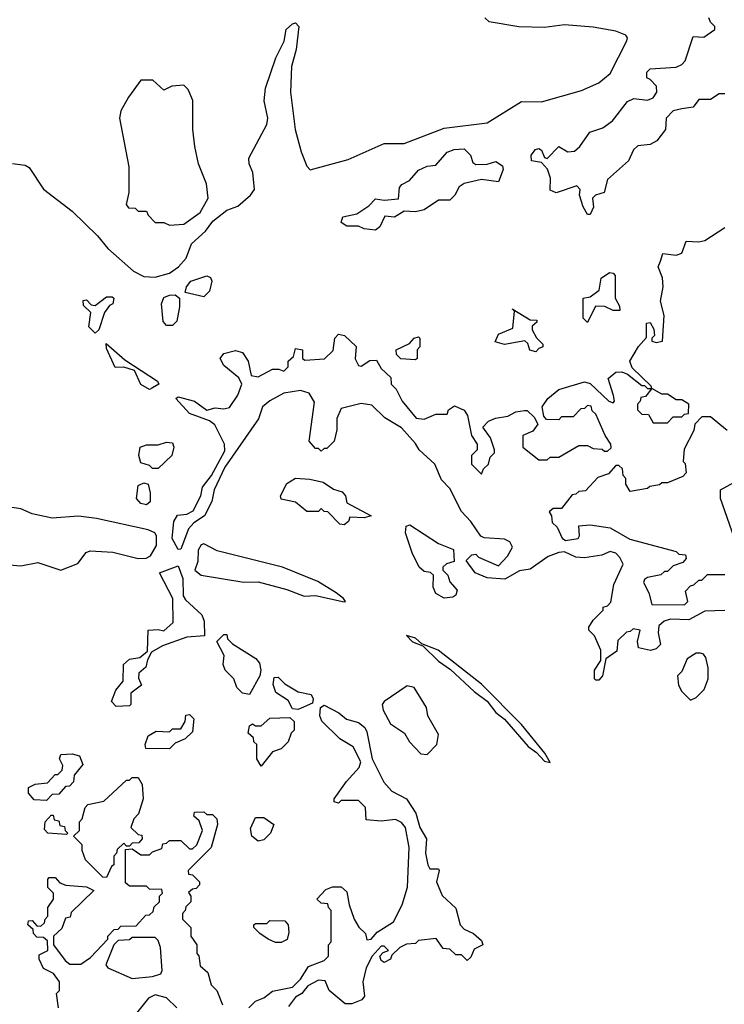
# Model space of a CAD drawing. Extents: x 2472589 to 2662339, y 701009 to 849030.
# Tile 162 of 256: x 2579011 to 2581474, y 763967 to 767409. Entities that reach past the tile are written whole.
import ezdxf

# ---------------------------------------------------------------- set-up
doc = ezdxf.new("R2010")
doc.units = 0

msp = doc.modelspace()

# ---------------------------------------------------------------- linework, layer by layer
at = {"layer": '0CON05XD'}
for points in [[(2578985.9, 766905.9), (2579030.3, 766900.3), (2579045, 766892), (2579095, 766816.4), (2579195, 766739.5), (2579283.6, 766653.6), (2579319.4, 766609.4), (2579409.4, 766529.4), (2579445, 766511.5), (2579485, 766508.5), (2579535, 766522.2), (2579566.7, 766545), (2579592.9, 766575), (2579611.5, 766625), (2579660.6, 766669.4), (2579686.4, 766705), (2579735, 766742.7), (2579773.3, 766756.7), (2579818, 766795), (2579831.4, 766815), (2579825.7, 766875), (2579813.1, 766905), (2579812.5, 766925), (2579875, 767042.5), (2579878.1, 767065), (2579865.5, 767125.5), (2579870.9, 767169.1), (2579906.8, 767275), (2579935.9, 767334.1), (2579943.1, 767375), (2579965, 767394.2), (2579975, 767397.5), (2579986.5, 767385), (2579977.1, 767305), (2579961.5, 767245), (2579957.3, 767155), (2579974.6, 767025), (2579995, 766946.7), (2580015, 766896.7), (2580026.2, 766883.8), (2580159.7, 766920.3), (2580285, 766976), (2580355, 766976), (2580495, 767030), (2580645, 767048.8), (2580765, 767123.3), (2580835, 767122), (2580975, 767161.2), (2581035, 767188.5), (2581075, 767220.9), (2581133.5, 767335), (2581135.5, 767345), (2581128.9, 767355), (2581095, 767368.9), (2581015, 767383.1), (2580915, 767390.4), (2580845, 767381.7), (2580755, 767383.9), (2580651.9, 767401.9), (2580636.9, 767415)], [(2581475, 767150), (2581455, 767150), (2581425, 767130), (2581385, 767130), (2581365, 767103.3), (2581325, 767097.5), (2581295, 767090), (2581270, 767065), (2581267.5, 767025), (2581237.5, 766985), (2581215, 766972), (2581171.7, 766968.3), (2581156.4, 766953.6), (2581138.8, 766915), (2581065, 766850), (2581053.3, 766805), (2581024, 766796), (2581013.3, 766785), (2581017, 766753), (2581005, 766727.5), (2580995, 766727.5), (2580980, 766755), (2580967.5, 766795), (2580970, 766815), (2580958.3, 766828.3), (2580886.1, 766803.9), (2580865, 766812.5), (2580866.7, 766855), (2580855.8, 766885.8), (2580835, 766910), (2580800, 766915), (2580798.8, 766935), (2580813.3, 766955), (2580825, 766958.8), (2580835, 766952.5), (2580845, 766927.5), (2580855, 766923.3), (2580895, 766965.8), (2580927.3, 766947.3), (2580950.3, 766949.7), (2580968.8, 766965), (2581004, 767016), (2581049.5, 767030.5), (2581082.5, 767055), (2581135, 767122.5), (2581157, 767133), (2581205, 767128), (2581225, 767136), (2581238, 767155), (2581236.4, 767176.4), (2581215, 767200), (2581202.5, 767205), (2581202.5, 767225), (2581215, 767236.7), (2581305, 767243.3), (2581325, 767252.5), (2581336.7, 767265), (2581365, 767350), (2581401.7, 767348.3), (2581440, 767375), (2581440, 767385), (2581425, 767400), (2581420, 767415)], [(2579535, 766690), (2579585, 766694.2), (2579642.5, 766735), (2579670, 766785), (2579663.8, 766835), (2579635.8, 766905), (2579624, 766965), (2579616.7, 767025), (2579616.4, 767126.4), (2579600, 767165), (2579585, 767180), (2579543, 767177), (2579515, 767162.5), (2579477, 767197), (2579435, 767197.5), (2579391.7, 767138.3), (2579365, 767090), (2579360, 767065), (2579393.3, 766895), (2579392.5, 766805), (2579383, 766763), (2579391.7, 766751.7), (2579415, 766750), (2579425, 766740), (2579455, 766740), (2579460, 766725), (2579485, 766700), (2579515, 766700), (2579535, 766690)], [(2580255, 766672.5), (2580215, 766677.5), (2580195, 766687.5), (2580155, 766687.5), (2580135, 766700), (2580140.7, 766719.3), (2580190, 766730), (2580231.7, 766758.3), (2580255, 766782.5), (2580285, 766777.5), (2580335, 766782.5), (2580338.3, 766821.7), (2580347, 766833), (2580373.8, 766846.2), (2580405, 766882.5), (2580435, 766896.7), (2580465, 766900), (2580505, 766946.2), (2580530, 766955), (2580565, 766957.1), (2580586.2, 766935), (2580595, 766910), (2580605, 766902.5), (2580645, 766903.3), (2580675, 766913.3), (2580698.3, 766898.3), (2580701.2, 766885), (2580685, 766842.5), (2580625, 766850), (2580565, 766836.7), (2580547.5, 766825), (2580532.5, 766795), (2580515, 766777.5), (2580475, 766777.5), (2580425, 766743.8), (2580395, 766737.5), (2580355, 766740), (2580321.7, 766718.3), (2580287.5, 766722.5), (2580270, 766685), (2580255, 766672.5)], [(2581475, 765343.3), (2581405, 765341.2), (2581349.3, 765310.7), (2581285, 765313.3), (2581263.9, 765306.1), (2581245, 765290), (2581242.5, 765265), (2581250, 765225), (2581235, 765210), (2581215.9, 765204.1), (2581173.6, 765213.6), (2581170, 765235), (2581180, 765275), (2581155, 765280), (2581145, 765270), (2581131.7, 765268.3), (2581101.7, 765238.3), (2581098.3, 765201.7), (2581060, 765175), (2581047.5, 765115), (2581035, 765100), (2581025, 765100), (2581020, 765105), (2581020, 765135), (2581041.7, 765168.3), (2581042.5, 765205), (2581020, 765255), (2581000, 765275), (2581000, 765285), (2581015, 765310), (2581050, 765345), (2581050, 765355), (2581065, 765360), (2581077, 765373), (2581087.5, 765435), (2581120, 765505), (2581108.8, 765528.8), (2581095, 765543.8), (2581075, 765550), (2581045, 765537.5), (2580985, 765527.5), (2580955, 765530), (2580915, 765548.8), (2580895, 765546.2), (2580857.7, 765532.3), (2580795, 765487.5), (2580758.3, 765481.7), (2580707, 765453), (2580645, 765457.5), (2580602.5, 765475), (2580571.7, 765518.3), (2580591.7, 765538.3), (2580605, 765540), (2580615, 765530), (2580685, 765500), (2580716.1, 765533.9), (2580733.3, 765565), (2580723.9, 765583.9), (2580705, 765593.3), (2580635, 765597.5), (2580623, 765603), (2580587.5, 765655), (2580555, 765690), (2580515, 765770), (2580485, 765800), (2580462.5, 765855), (2580407.5, 765905), (2580395, 765927.5), (2580345, 765982.5), (2580287, 766017), (2580241.7, 766061.7), (2580205, 766067.5), (2580135, 766050), (2580120, 766015), (2580120, 765975), (2580110, 765935), (2580085, 765910), (2580075, 765910), (2580065, 765900), (2580055, 765910), (2580045, 765910), (2580022.5, 765935), (2580041.7, 766071.7), (2580023, 766103), (2579993, 766113), (2579935, 766103.3), (2579885, 766076.7), (2579860, 766055), (2579846.1, 766013.9), (2579728, 765845), (2579691.2, 765765), (2579683.3, 765725), (2579656.7, 765675), (2579619.7, 765650.3), (2579601.1, 765628.9), (2579575, 765557.5), (2579565, 765556.7), (2579544, 765595), (2579550, 765655), (2579563, 765677), (2579595, 765680), (2579617.5, 765692.5), (2579644, 765745), (2579650, 765775), (2579681.2, 765815), (2579728, 765902), (2579726.7, 765925), (2579693, 765993), (2579675, 766006.7), (2579605, 766032.5), (2579557.5, 766085), (2579565, 766090), (2579622.5, 766075), (2579665, 766043.3), (2579695, 766052), (2579725, 766048.8), (2579745, 766053.3), (2579773.6, 766096.4), (2579787.5, 766135), (2579776.7, 766156.7), (2579725, 766200), (2579712.5, 766225), (2579725, 766242.5), (2579765, 766252.5), (2579790, 766245), (2579810, 766215), (2579820, 766165), (2579845, 766160), (2579895, 766187.5), (2579917.5, 766187.5), (2579935, 766180), (2579950, 766195), (2579950, 766215), (2579968.3, 766231.7), (2579975, 766260), (2580000, 766255), (2580000, 766225), (2580008.3, 766218.3), (2580077, 766223), (2580107, 766253), (2580112.5, 766295), (2580125, 766310), (2580146.2, 766305), (2580187, 766267), (2580183.8, 766223.8), (2580195, 766200), (2580205, 766197.5), (2580235, 766217.5), (2580258.3, 766218.3), (2580275, 766190), (2580308.3, 766158.3), (2580310, 766135), (2580327, 766117), (2580347.5, 766075), (2580396.4, 766016.4), (2580425, 766012.5), (2580465, 766030), (2580505, 766030), (2580510, 766045), (2580531.2, 766058.8), (2580565, 766043.3), (2580576.7, 766025), (2580590, 765955), (2580610, 765925), (2580610, 765905), (2580590, 765885), (2580590, 765855), (2580625, 765820), (2580631.7, 765838.3), (2580650, 765855), (2580655, 765880), (2580670, 765895), (2580670, 765905), (2580656.7, 765946.7), (2580630, 765985), (2580650, 766005), (2580673.6, 766016.4), (2580717, 766023), (2580745, 766037.5), (2580775, 766042.5), (2580785, 766042.5), (2580809.3, 766019.3), (2580822.5, 765995), (2580805, 765970), (2580770, 765955), (2580770, 765915), (2580825, 765870), (2580855, 765870), (2580865, 765880), (2580895, 765880), (2580965, 765920), (2580995, 765920), (2581015, 765910), (2581047, 765907), (2581055, 765900), (2581065, 765900), (2581078.3, 765911.7), (2581077.5, 765925), (2581057.5, 765955), (2581025, 766030), (2581011.7, 766041.7), (2581008.3, 766058.3), (2580995, 766060), (2580985, 766050), (2580971.7, 766048.3), (2580945, 766020), (2580905, 766020), (2580895, 766010), (2580851.7, 766011.7), (2580843, 766023), (2580837.5, 766055), (2580856.7, 766085), (2580895, 766115.8), (2580985, 766142.5), (2581005, 766137.5), (2581070, 766075), (2581085, 766070), (2581090, 766075), (2581086.7, 766095), (2581067.5, 766155), (2581095, 766176.7), (2581115, 766177.5), (2581135, 766170), (2581185, 766130), (2581195, 766130), (2581205, 766120), (2581220, 766120), (2581218.3, 766128.3), (2581151.7, 766191.7), (2581143.3, 766215), (2581173.9, 766266.1), (2581201.7, 766298.3), (2581201.7, 766348.3), (2581215, 766350), (2581227, 766327), (2581230, 766305), (2581220, 766295), (2581220, 766285), (2581235, 766280), (2581257.5, 766285), (2581263.3, 766375), (2581250, 766425), (2581260, 766475), (2581257, 766507), (2581242.5, 766545), (2581250, 766565), (2581258.3, 766591.7), (2581305, 766586), (2581325, 766592.5), (2581340, 766635), (2581385, 766632.5), (2581405, 766637.5), (2581475, 766682.5)], [(2579655, 766440), (2579590, 766455), (2579593.8, 766475), (2579610, 766495), (2579665, 766513.8), (2579677.7, 766507.7), (2579682.5, 766495), (2579675, 766460), (2579655, 766440)], [(2580995, 766350), (2580980, 766365), (2580980, 766435), (2581005, 766440), (2581036.4, 766463.6), (2581043.3, 766505), (2581072.5, 766525), (2581085, 766522.5), (2581092.5, 766515), (2581092.5, 766435), (2581107, 766407), (2581108.3, 766391.7), (2581085, 766392.5), (2581056.4, 766406.4), (2581023, 766407), (2580995, 766350)], [(2579275, 766313.3), (2579252.5, 766335), (2579260, 766385), (2579235, 766410), (2579233, 766427), (2579245, 766430), (2579261.7, 766411.7), (2579275, 766410), (2579315, 766440), (2579335, 766440), (2579340, 766435), (2579337.5, 766415), (2579325, 766410), (2579307.5, 766385), (2579287.5, 766325), (2579275, 766313.3)], [(2579545, 766340), (2579525, 766340), (2579513.3, 766353.3), (2579507.5, 766415), (2579515, 766437.5), (2579535, 766446.2), (2579555, 766446.7), (2579570, 766435), (2579570, 766405), (2579560, 766355), (2579545, 766340)], [(2580815, 766247.5), (2580793.8, 766253.8), (2580787, 766277), (2580776.4, 766286.4), (2580705, 766273.8), (2580673, 766283), (2580685, 766310), (2580735, 766330), (2580740, 766390), (2580731.7, 766398.3), (2580795, 766360), (2580818.3, 766358.3), (2580818.3, 766351.7), (2580802.5, 766337.5), (2580802.5, 766325), (2580817, 766297), (2580840, 766275), (2580840, 766265), (2580825, 766260), (2580815, 766247.5)], [(2580395, 766220), (2580343, 766223), (2580328.3, 766238.3), (2580327.5, 766255), (2580373.3, 766276.7), (2580390, 766295), (2580405, 766300), (2580410, 766295), (2580410, 766265), (2580400, 766255), (2580400, 766225), (2580395, 766220)], [(2579465, 766116.7), (2579435, 766133.3), (2579413, 766183), (2579375, 766193.8), (2579345, 766192.5), (2579315, 766260), (2579313.3, 766276.7), (2579379.3, 766219.3), (2579492.5, 766145), (2579497.5, 766135), (2579475, 766122), (2579465, 766116.7)], [(2581275, 766000), (2581295, 766020), (2581325, 766020), (2581335, 766030), (2581348.3, 766031.7), (2581350, 766065), (2581325, 766080), (2581305, 766080), (2581275, 766100), (2581255, 766100), (2581220, 766120), (2581198.3, 766091.7), (2581181.7, 766088.3), (2581180, 766075), (2581170, 766065), (2581170, 766045), (2581185, 766030), (2581208.3, 766028.3), (2581225, 766000), (2581275, 766000)], [(2581483, 765973), (2581425, 766020), (2581395, 766020), (2581370, 765995), (2581367, 765973), (2581333, 765907), (2581330, 765865), (2581337, 765857), (2581340, 765825), (2581328.3, 765811.7), (2581275, 765790), (2581255, 765790), (2581247, 765783), (2581213, 765777), (2581205, 765770), (2581145, 765760), (2581130, 765785), (2581130, 765805), (2581120, 765815), (2581118.3, 765838.3), (2581105, 765850), (2581095, 765850), (2581068.3, 765821.7), (2581031.7, 765808.3), (2580988.3, 765761.7), (2580965, 765760), (2580955, 765750), (2580941.7, 765748.3), (2580905, 765700), (2580875, 765700), (2580861.7, 765688.3), (2580870, 765675), (2580871.7, 765651.7), (2580890, 765635), (2580906.4, 765596.4), (2580918.3, 765588.3), (2580962.5, 765595), (2580967.5, 765605), (2580965, 765640), (2581005, 765642.5), (2581075, 765632.5), (2581143, 765593), (2581305, 765550), (2581315, 765540), (2581338.3, 765538.3), (2581340, 765525), (2581328.3, 765511.7), (2581295, 765500), (2581275, 765480), (2581265, 765480), (2581251.7, 765468.3), (2581205, 765458.8), (2581195, 765452.5), (2581191.7, 765441.7), (2581210, 765405), (2581220, 765365), (2581335, 765363.8)], [(2579495, 765840), (2579475, 765840), (2579465, 765850), (2579435, 765860), (2579427.5, 765885), (2579432.5, 765915), (2579455, 765922.5), (2579495, 765922.5), (2579525, 765932.5), (2579545, 765930), (2579550, 765915), (2579542.5, 765885), (2579495, 765840)], [(2580145, 765642.5), (2580130, 765645), (2580088.3, 765688.3), (2580075, 765690), (2580065, 765700), (2580055, 765690), (2580015, 765690), (2579975, 765722.5), (2579925, 765732.5), (2579922.5, 765745), (2579945, 765787.5), (2579975, 765806.7), (2580025, 765802.5), (2580071.7, 765791.7), (2580108.3, 765768.3), (2580138.3, 765758.3), (2580150, 765745), (2580155, 765720), (2580240, 765675), (2580215, 765667.5), (2580165, 765670), (2580160, 765655), (2580145, 765642.5)], [(2581508.3, 765598.3), (2581460, 765735), (2581460, 765765), (2581540.7, 765809.3)], [(2579455, 765712.5), (2579435, 765717.5), (2579420, 765735), (2579425, 765780), (2579445, 765790), (2579460, 765785), (2579467.5, 765755), (2579467, 765723), (2579455, 765712.5)], [(2579155, 765484.6), (2579215, 765507.5), (2579244, 765546), (2579257.4, 765552.6), (2579337.1, 765547.1), (2579425, 765524.8), (2579453.5, 765526.5), (2579468.9, 765535), (2579489.1, 765570.9), (2579489.8, 765605), (2579483.6, 765615), (2579460, 765625), (2579280, 765665), (2579216.7, 765673.3), (2579125, 765666.7), (2579055, 765681.2), (2579015, 765698.8), (2578945, 765710)], [(2580495, 765386.7), (2580465, 765402.5), (2580456.2, 765425), (2580457.5, 765467.5), (2580447, 765477), (2580425, 765480), (2580407.5, 765495), (2580382.5, 765545), (2580360, 765615), (2580361.7, 765638.3), (2580375, 765642.5), (2580475, 765577.5), (2580527, 765557), (2580530, 765515), (2580503.3, 765506.7), (2580490, 765495), (2580490, 765485), (2580507, 765467), (2580513.9, 765443.9), (2580540, 765415), (2580535, 765397.5), (2580525, 765390), (2580495, 765386.7)], [(2580145, 765373.8), (2580150, 765375), (2580142.5, 765385), (2580117.1, 765405), (2580052.9, 765445), (2579929.4, 765495), (2579701.7, 765551.7), (2579655, 765576.5), (2579645, 765573.1), (2579635.4, 765555), (2579633.9, 765515), (2579623.4, 765485), (2579645, 765467.5), (2579795, 765442.5), (2579845, 765443.3), (2579945, 765416.7), (2580005, 765393.3), (2580045, 765396.2), (2580145, 765373.8)], [(2578975, 765503.3), (2579015, 765500), (2579075, 765511.1), (2579155, 765484.6)], [(2579348.3, 765008.3), (2579332.5, 765025), (2579347.5, 765065), (2579373.3, 765096.7), (2579373.8, 765155), (2579395, 765173.3), (2579430.7, 765179.3), (2579458.3, 765201.7), (2579460, 765275), (2579495, 765277.5), (2579515, 765272.5), (2579548.3, 765301.7), (2579546.7, 765385), (2579500, 765475), (2579565, 765500), (2579582, 765455), (2579582.5, 765395), (2579590.7, 765380.7), (2579648.3, 765328.3), (2579656.1, 765306.1), (2579657.5, 765255), (2579595, 765250), (2579510.5, 765219.5), (2579472.5, 765197.5), (2579458.3, 765171.7), (2579452.5, 765145), (2579427.5, 765125), (2579427, 765107), (2579437, 765083), (2579400, 765055), (2579400, 765015), (2579395, 765010), (2579348.3, 765008.3)], [(2581335, 765363.8), (2581346.2, 765375), (2581338.3, 765411.7), (2581355, 765430), (2581367, 765433), (2581385, 765450), (2581395, 765450), (2581415, 765470), (2581475, 765470)], [(2579815, 765050), (2579790, 765055), (2579770, 765075), (2579760, 765105), (2579730, 765135), (2579722.5, 765155), (2579726.4, 765186.4), (2579700, 765235), (2579725, 765260), (2579735, 765260), (2579737.5, 765245), (2579755, 765226.7), (2579836.1, 765176.1), (2579849.5, 765159.5), (2579854, 765135), (2579850, 765115), (2579815, 765050)], [(2580865, 764812.5), (2580846.7, 764845), (2580765, 764945.5), (2580625, 765086.2), (2580473.8, 765205), (2580417, 765227), (2580395, 765247.1), (2580363.3, 765256.7), (2580383.9, 765233.9), (2580420, 765220), (2580475, 765166.2), (2580517.3, 765137.3), (2580600, 765060), (2580645, 765026.2), (2580675, 764986.7), (2580705, 764963.3), (2580788.3, 764868.3), (2580817.7, 764847.7), (2580845, 764817.5), (2580865, 764812.5)], [(2581355, 765030), (2581375, 765040), (2581403, 765067), (2581416.7, 765105), (2581417, 765143), (2581409.3, 765179.3), (2581401.2, 765191.2), (2581390, 765195), (2581375, 765194.2), (2581343.3, 765175), (2581325, 765130), (2581310, 765115), (2581313, 765083), (2581325, 765060), (2581355, 765030)], [(2579985, 764997.5), (2579965, 765000), (2579949.3, 765029.3), (2579907, 765057), (2579896.7, 765085), (2579900.7, 765109.3), (2579915, 765110), (2579937.7, 765087.7), (2579985, 765058.8), (2580030, 765050), (2580037.5, 765035), (2580035, 765020), (2579995, 765002.5), (2579985, 764997.5)], [(2580435, 764840), (2580468.8, 764875), (2580475, 764910), (2580437.5, 764975), (2580433.3, 765005), (2580390, 765075), (2580365, 765080.8), (2580284.6, 765025.4), (2580278.6, 765015), (2580281.1, 764995), (2580307.7, 764947.7), (2580356, 764915), (2580373.8, 764885), (2580413.1, 764843.1), (2580435, 764840)], [(2579812.5, 763955), (2579835, 763977.5), (2579865, 763990), (2579895, 764012.5), (2579965, 764027.5), (2579992.5, 764055), (2580020.7, 764099.3), (2580075, 764120), (2580090, 764135), (2580090, 764175), (2580100, 764185), (2580100, 764295), (2580090, 764305), (2580088.3, 764318.3), (2580065, 764320), (2580050, 764335), (2580081.7, 764368.3), (2580105, 764377.5), (2580135, 764377.5), (2580155, 764360), (2580162.5, 764315), (2580180, 764265), (2580197, 764237), (2580220, 764215), (2580225, 764192.5), (2580240, 764195), (2580260.7, 764219.3), (2580317.5, 764255), (2580347.5, 764315), (2580367, 764377), (2580372.5, 764515), (2580360, 764585), (2580345, 764602.5), (2580325, 764612.5), (2580275, 764607.5), (2580221.7, 764611.7), (2580220, 764655), (2580195, 764680), (2580135, 764680), (2580125, 764670), (2580110, 764675), (2580110, 764685), (2580153.9, 764746.1), (2580197.5, 764795), (2580203.3, 764815), (2580177.1, 764867.1), (2580130, 764895), (2580067, 764957), (2580060, 764975), (2580062.5, 765005), (2580075, 765012.5), (2580126.1, 764986.1), (2580153.3, 764963.3), (2580195, 764952.5), (2580217.5, 764935), (2580225, 764920), (2580242.5, 764825), (2580283.9, 764743.9), (2580311.7, 764711.7), (2580362.5, 764685), (2580396.2, 764635), (2580410, 764585), (2580432.5, 764545), (2580430, 764495), (2580437.5, 764455), (2580445, 764440), (2580475, 764440), (2580477.5, 764435), (2580467.5, 764395), (2580487.5, 764347.5), (2580535, 764303.3), (2580550, 764245), (2580565, 764230), (2580597.5, 764215), (2580625, 764190), (2580630, 764175), (2580600, 764160), (2580588.3, 764131.7), (2580575, 764120), (2580555, 764140), (2580535, 764140), (2580515, 764160), (2580491.7, 764161.7), (2580467, 764197), (2580405, 764190), (2580395, 764180), (2580363, 764177), (2580340, 764165), (2580311.7, 764138.3), (2580307.5, 764125), (2580285, 764113.3), (2580275, 764120), (2580270, 764135), (2580281.7, 764148.3), (2580300, 764155), (2580285, 764170), (2580275, 764170), (2580242.5, 764135), (2580222.5, 764095), (2580210, 764045), (2580216.7, 763995), (2580207, 763983), (2580171.7, 763968.3), (2580148.3, 763968.3), (2580092.5, 764015), (2580079.3, 764049.3), (2580055, 764051.2), (2580018.3, 764031.7), (2579997.5, 764005), (2579975, 763992.5), (2579950.7, 763959.3)], [(2579535, 764860), (2579451.7, 764861.7), (2579450, 764875), (2579460, 764905), (2579488.3, 764921.7), (2579535, 764920), (2579545, 764930), (2579575, 764930), (2579590, 764955), (2579591.7, 764978.3), (2579605, 764980), (2579620, 764965), (2579615, 764920), (2579590, 764895), (2579555, 764880), (2579535, 764860)], [(2579855, 764800), (2579840, 764825), (2579840, 764875), (2579830, 764885), (2579828.3, 764898.3), (2579810, 764915), (2579815, 764940), (2579825, 764947.5), (2579835, 764940), (2579855, 764940), (2579885, 764967.5), (2579955, 764970), (2579970, 764955), (2579970, 764925), (2579960, 764915), (2579950, 764885), (2579925, 764860), (2579895, 764850), (2579855, 764800)], [(2579105, 764680), (2579061.7, 764681.7), (2579042.5, 764705), (2579042.5, 764725), (2579065, 764736.7), (2579108.3, 764741.7), (2579135, 764770), (2579145, 764770), (2579160, 764785), (2579161.7, 764801.7), (2579150, 764825), (2579155, 764840), (2579195, 764842.5), (2579220, 764835), (2579232.5, 764805), (2579201.7, 764768.3), (2579200, 764745), (2579185, 764730), (2579171.7, 764728.3), (2579148.3, 764701.7), (2579125, 764700), (2579105, 764680)], [(2579315, 764410), (2579301.7, 764411.7), (2579241.7, 764471.7), (2579230, 764505), (2579230, 764525), (2579200, 764555), (2579220, 764575), (2579220, 764605), (2579230, 764615), (2579240, 764655), (2579250, 764665), (2579305, 764676.7), (2579385, 764750), (2579395, 764750), (2579405, 764760), (2579425, 764760), (2579440, 764735), (2579442.5, 764685), (2579427, 764633), (2579410, 764615), (2579400, 764585), (2579425, 764560), (2579438.3, 764558.3), (2579440, 764545), (2579428.3, 764531.7), (2579405, 764530), (2579395, 764520), (2579385, 764520), (2579375, 764530), (2579351.7, 764508.3), (2579350, 764495), (2579340, 764485), (2579340, 764455), (2579331.7, 764448.3), (2579315, 764410)], [(2579147.5, 763955), (2579140, 764005), (2579150, 764015), (2579150, 764045), (2579130, 764075), (2579095, 764092.5), (2579080, 764125), (2579080, 764140), (2579110, 764155), (2579108.3, 764188.3), (2579095, 764200), (2579071.7, 764201.7), (2579060, 764215), (2579058.3, 764228.3), (2579040, 764245), (2579041.7, 764258.3), (2579055, 764260), (2579071.7, 764241.7), (2579085, 764240), (2579098.3, 764251.7), (2579100, 764265), (2579110, 764275), (2579110, 764305), (2579130, 764335), (2579130, 764355), (2579110, 764375), (2579110, 764405), (2579115, 764410), (2579135, 764410), (2579151.7, 764391.7), (2579173, 764383), (2579245, 764377.5), (2579270, 764365), (2579191.7, 764288.3), (2579188.3, 764271.7), (2579171.7, 764268.3), (2579158.3, 764231.7), (2579130, 764205), (2579130, 764175), (2579170.7, 764120.7), (2579187, 764107), (2579225, 764107.5), (2579259.3, 764130.7), (2579320, 764195), (2579320, 764205), (2579341.7, 764228.3), (2579355, 764230), (2579365, 764240), (2579418.3, 764241.7), (2579451.7, 764278.3), (2579465, 764280), (2579478.3, 764291.7), (2579481.7, 764308.3), (2579500, 764325), (2579500, 764345), (2579510, 764355), (2579508.3, 764368.3), (2579465, 764370), (2579455, 764380), (2579395, 764380), (2579381.7, 764391.7), (2579381.7, 764508.3), (2579405, 764510), (2579435, 764490), (2579465, 764490), (2579475, 764500), (2579508.3, 764511.7), (2579511.7, 764528.3), (2579525, 764530), (2579535, 764540), (2579575, 764540), (2579605, 764510), (2579615, 764510), (2579630, 764525), (2579650, 764575), (2579638.3, 764608.3), (2579620, 764625), (2579621.7, 764638.3), (2579655, 764640), (2579665, 764630), (2579685, 764630), (2579700, 764615), (2579702.5, 764595), (2579680, 764515), (2579600, 764435), (2579601.7, 764421.7), (2579615, 764420), (2579640, 764395), (2579640, 764385), (2579628.3, 764371.7), (2579615, 764370), (2579601.7, 764358.3), (2579610, 764345), (2579610, 764325), (2579591.7, 764308.3), (2579590, 764295), (2579580, 764285), (2579580, 764265), (2579605, 764240), (2579610, 764235), (2579610, 764205), (2579630, 764175), (2579630, 764145), (2579637, 764137), (2579641.7, 764101.7), (2579668.3, 764078.3), (2579680, 764035), (2579700, 764015), (2579720, 763965)], [(2579175, 764560), (2579110, 764565), (2579098.3, 764578.3), (2579100, 764605), (2579121.7, 764628.3), (2579128.3, 764628.3), (2579131.7, 764611.7), (2579148.3, 764608.3), (2579151.7, 764591.7), (2579168.3, 764588.3), (2579170, 764575), (2579180, 764565), (2579175, 764560)], [(2579845, 764537.5), (2579822.5, 764555), (2579818.3, 764581.7), (2579835, 764620), (2579865, 764620), (2579900, 764595), (2579887.5, 764565), (2579865, 764542.5), (2579845, 764537.5)], [(2579905, 764182.5), (2579880, 764195), (2579850, 764215), (2579830, 764235), (2579830, 764245), (2579835, 764250), (2579875, 764250), (2579885, 764260), (2579938.3, 764258.3), (2579950, 764245), (2579951.7, 764218.3), (2579946.1, 764193.9), (2579925, 764183.3), (2579905, 764182.5)], [(2579405, 764056.7), (2579475, 764063.8), (2579505, 764073.3), (2579508.8, 764085), (2579503.8, 764165), (2579495, 764190), (2579485, 764200), (2579405, 764200), (2579395, 764192.5), (2579355, 764190), (2579340, 764175), (2579312.5, 764105), (2579320, 764095), (2579405, 764056.7)], [(2579560, 763955), (2579525, 763990), (2579485, 764000), (2579461.7, 763988.3), (2579415, 763930)]]:
    msp.add_lwpolyline(points, dxfattribs=at)

doc.saveas('drawing.dxf')
